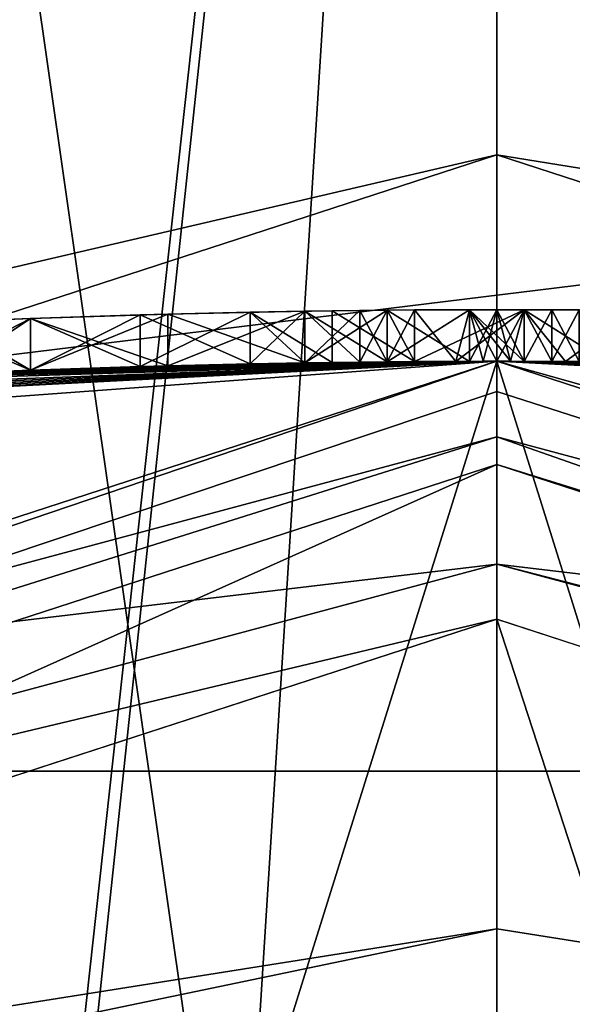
# Model space of a CAD drawing. Header units: millimetres. Extents: x -50 to 50, y -120 to 419.
# Tile 58 of 241: x -0.93 to 0.15, y 22.75 to 24.66. Entities that reach past the tile are written whole.
import ezdxf

# ---------------------------------------------------------------- set-up
doc = ezdxf.new("R2010")
doc.units = ezdxf.units.MM
doc.header["$LTSCALE"] = 81.481481
for name, color, linetype in [('1111', 7, 'CONTINUOUS'), ('1117', 7, 'CONTINUOUS'), ('1143', 7, 'CONTINUOUS'), ('1145', 7, 'CONTINUOUS'), ('207', 7, 'CONTINUOUS'), ('208', 7, 'CONTINUOUS'), ('2885', 7, 'CONTINUOUS'), ('2892', 7, 'CONTINUOUS'), ('2893', 7, 'CONTINUOUS'), ('2906', 7, 'CONTINUOUS'), ('2907', 7, 'CONTINUOUS'), ('2908', 7, 'CONTINUOUS'), ('2909', 7, 'CONTINUOUS'), ('2910', 7, 'CONTINUOUS'), ('2911', 7, 'CONTINUOUS'), ('2912', 7, 'CONTINUOUS'), ('2913', 7, 'CONTINUOUS'), ('2914', 7, 'CONTINUOUS'), ('478', 7, 'CONTINUOUS'), ('479', 7, 'CONTINUOUS'), ('488', 7, 'CONTINUOUS'), ('489', 7, 'CONTINUOUS'), ('492', 7, 'CONTINUOUS'), ('493', 7, 'CONTINUOUS'), ('5', 7, 'CONTINUOUS'), ('529', 7, 'CONTINUOUS'), ('530', 7, 'CONTINUOUS'), ('533', 7, 'CONTINUOUS'), ('534', 7, 'CONTINUOUS'), ('535', 7, 'CONTINUOUS'), ('536', 7, 'CONTINUOUS'), ('537', 7, 'CONTINUOUS'), ('563', 7, 'CONTINUOUS'), ('564', 7, 'CONTINUOUS'), ('565', 7, 'CONTINUOUS'), ('566', 7, 'CONTINUOUS'), ('567', 7, 'CONTINUOUS'), ('568', 7, 'CONTINUOUS'), ('588', 7, 'CONTINUOUS'), ('589', 7, 'CONTINUOUS'), ('590', 7, 'CONTINUOUS'), ('591', 7, 'CONTINUOUS'), ('6', 7, 'CONTINUOUS'), ('601', 7, 'CONTINUOUS'), ('602', 7, 'CONTINUOUS'), ('603', 7, 'CONTINUOUS'), ('604', 7, 'CONTINUOUS'), ('605', 7, 'CONTINUOUS'), ('621', 7, 'CONTINUOUS'), ('625', 7, 'CONTINUOUS'), ('626', 7, 'CONTINUOUS'), ('627', 7, 'CONTINUOUS'), ('628', 7, 'CONTINUOUS'), ('629', 7, 'CONTINUOUS'), ('630', 7, 'CONTINUOUS'), ('631', 7, 'CONTINUOUS'), ('632', 7, 'CONTINUOUS'), ('633', 7, 'CONTINUOUS'), ('654', 7, 'CONTINUOUS')]:
    doc.layers.add(name, color=color, linetype=linetype)

msp = doc.modelspace()

# ---------------------------------------------------------------- linework, layer by layer
at = {"layer": '1111', "linetype": 'CONTINUOUS'}
for points in [[(-0.6915, 23.99, 39.0937), (-0.9043, 23.983, 38.9375), (-0.6915, 23.99, 41.4896), (-0.6915, 23.99, 39.0937)], [(-0.9043, 23.983, 38.9375), (-0.9043, 23.983, 41.6458), (-0.6915, 23.99, 41.4896), (-0.9043, 23.983, 38.9375)], [(-0.4787, 23.9952, 39.25), (-0.6915, 23.99, 39.0937), (-0.4787, 23.9952, 41.3333), (-0.4787, 23.9952, 39.25)], [(-0.4787, 23.9952, 41.3333), (-0.6915, 23.99, 39.0937), (-0.6915, 23.99, 41.4896), (-0.4787, 23.9952, 41.3333)], [(-0.3723, 23.9971, 39.4583), (-0.4787, 23.9952, 39.25), (-0.3723, 23.9971, 41.125), (-0.3723, 23.9971, 39.4583)], [(-0.4787, 23.9952, 39.25), (-0.4787, 23.9952, 41.3333), (-0.3723, 23.9971, 41.125), (-0.4787, 23.9952, 39.25)], [(-0.266, 23.9985, 39.6667), (-0.3723, 23.9971, 39.4583), (-0.266, 23.9985, 40.9167), (-0.266, 23.9985, 39.6667)], [(-0.266, 23.9985, 40.9167), (-0.3723, 23.9971, 39.4583), (-0.3723, 23.9971, 41.125), (-0.266, 23.9985, 40.9167)], [(-0.2128, 23.9991, 39.875), (-0.266, 23.9985, 39.6667), (-0.2128, 23.9991, 40.7083), (-0.2128, 23.9991, 39.875)], [(-0.266, 23.9985, 39.6667), (-0.266, 23.9985, 40.9167), (-0.2128, 23.9991, 40.7083), (-0.266, 23.9985, 39.6667)], [(-0.1596, 23.9995, 40.0833), (-0.2128, 23.9991, 39.875), (-0.1596, 23.9995, 40.5), (-0.1596, 23.9995, 40.0833)], [(-0.1596, 23.9995, 40.5), (-0.2128, 23.9991, 39.875), (-0.2128, 23.9991, 40.7083), (-0.1596, 23.9995, 40.5)], [(-0.9043, 23.983, 38.9375), (-1.0639, 23.9764, 38.9375), (-0.9043, 23.983, 41.6458), (-0.9043, 23.983, 38.9375)], [(-0.9043, 23.983, 41.6458), (-1.0639, 23.9764, 38.9375), (-1.0639, 23.9764, 41.6458), (-0.9043, 23.983, 41.6458)]]:
    msp.add_3dface(points, dxfattribs=at)
at = {"layer": '1117', "linetype": 'CONTINUOUS'}
for points in [[(-1.1171, 24.0741, 37.5833), (-0.9043, 24.083, 37.5833), (-1.1171, 24.0741, 37.0625), (-1.1171, 24.0741, 37.5833)], [(-0.9043, 24.083, 37.5833), (-0.9043, 24.083, 37.0625), (-1.1171, 24.0741, 37.0625), (-0.9043, 24.083, 37.5833)], [(-0.9043, 24.083, 37.5833), (-0.6915, 24.0901, 37.5313), (-0.9043, 24.083, 37.0625), (-0.9043, 24.083, 37.5833)], [(-0.6915, 24.0901, 37.5313), (-0.6915, 24.0901, 36.9583), (-0.9043, 24.083, 37.0625), (-0.6915, 24.0901, 37.5313)], [(-0.6915, 24.0901, 37.5313), (-0.4787, 24.0952, 37.4792), (-0.6915, 24.0901, 36.9583), (-0.6915, 24.0901, 37.5313)], [(-0.4787, 24.0952, 37.4792), (-0.4787, 24.0952, 36.8542), (-0.6915, 24.0901, 36.9583), (-0.4787, 24.0952, 37.4792)], [(-0.4787, 24.0952, 37.4792), (-0.3192, 24.0979, 37.375), (-0.4787, 24.0952, 36.8542), (-0.4787, 24.0952, 37.4792)], [(-0.3192, 24.0979, 37.375), (-0.3723, 24.0971, 36.6979), (-0.4787, 24.0952, 36.8542), (-0.3192, 24.0979, 37.375)], [(-0.3192, 24.0979, 37.375), (-0.266, 24.0985, 36.5417), (-0.3723, 24.0971, 36.6979), (-0.3192, 24.0979, 37.375)], [(-0.3192, 24.0979, 37.375), (-0.1596, 24.0995, 37.2708), (-0.266, 24.0985, 36.5417), (-0.3192, 24.0979, 37.375)], [(-0.1596, 24.0995, 37.2708), (-0.2128, 24.0991, 36.2292), (-0.266, 24.0985, 36.5417), (-0.1596, 24.0995, 37.2708)], [(-0.1596, 24.0995, 37.2708), (-0.1596, 24.0995, 35.9167), (-0.2128, 24.0991, 36.2292), (-0.1596, 24.0995, 37.2708)], [(-0.1596, 24.0995, 37.2708), (-0.0532, 24.0999, 37.0104), (-0.1596, 24.0995, 35.9167), (-0.1596, 24.0995, 37.2708)], [(-0.0532, 24.0999, 37.0104), (0.0532, 24.0999, 36.75), (-0.1596, 24.0995, 35.5), (-0.0532, 24.0999, 37.0104)], [(-0.0532, 24.0999, 37.0104), (-0.1596, 24.0995, 35.5), (-0.1596, 24.0995, 35.9167), (-0.0532, 24.0999, 37.0104)], [(0.0532, 24.0999, 36.75), (0.0532, 24.0999, 35.5), (-0.1596, 24.0995, 35.5), (0.0532, 24.0999, 36.75)], [(0.0532, 24.0999, 36.75), (0.2128, 24.0991, 36.9583), (0.0532, 24.0999, 35.5), (0.0532, 24.0999, 36.75)], [(0.2128, 24.0991, 36.9583), (0.266, 24.0985, 35.9167), (0.0532, 24.0999, 35.5), (0.2128, 24.0991, 36.9583)], [(0.266, 24.0985, 35.9167), (0.266, 24.0985, 35.5), (0.0532, 24.0999, 35.5), (0.266, 24.0985, 35.9167)]]:
    msp.add_3dface(points, dxfattribs=at)
at = {"layer": '1143', "linetype": 'CONTINUOUS'}
for points in [[(1.3074, 17.7354, 52.03), (1.65, 15, 51.8579), (0, 30, 52.3), (1.3074, 17.7354, 52.03)], [(0, 30, 52.3), (1.65, 15, 51.8579), (1.65, 30, 51.8579), (0, 30, 52.3)], [(0.7398, 18.3049, 52.216), (1.3074, 17.7354, 52.03), (0, 30, 52.3), (0.7398, 18.3049, 52.216)], [(0, 18.5, 52.3), (0.7398, 18.3049, 52.216), (0, 30, 52.3), (0, 18.5, 52.3)], [(0, 30, 45.7), (1.65, 30, 46.1421), (0, 18.5, 45.7), (0, 30, 45.7)], [(0, 18.5, 45.7), (1.65, 30, 46.1421), (0.7398, 18.3049, 45.784), (0, 18.5, 45.7)]]:
    msp.add_3dface(points, dxfattribs=at)
at = {"layer": '1145', "linetype": 'CONTINUOUS'}
for points in [[(0, 18.5, 52.3), (0, 30, 52.3), (-1.65, 30, 51.8579), (0, 18.5, 52.3)], [(0, 18.5, 52.3), (-1.65, 30, 51.8579), (-0.7398, 18.3049, 52.216), (0, 18.5, 52.3)], [(-1.65, 15, 46.1421), (0, 30, 45.7), (-1.3074, 17.7354, 45.97), (-1.65, 15, 46.1421)], [(0, 30, 45.7), (-1.65, 15, 46.1421), (-1.65, 30, 46.1421), (0, 30, 45.7)], [(-0.7398, 18.3049, 52.216), (-1.65, 30, 51.8579), (-1.3074, 17.7354, 52.03), (-0.7398, 18.3049, 52.216)], [(-1.3074, 17.7354, 45.97), (0, 30, 45.7), (-0.7398, 18.3049, 45.784), (-1.3074, 17.7354, 45.97)], [(0, 30, 45.7), (0, 18.5, 45.7), (-0.7398, 18.3049, 45.784), (0, 30, 45.7)]]:
    msp.add_3dface(points, dxfattribs=at)
at = {"layer": '207', "linetype": 'CONTINUOUS'}
for points in [[(-13.9829, 19.2593, 31), (0, 23.8, 31), (-13.0428, 17.9645, 31), (-13.9829, 19.2593, 31)], [(0, 23.8, 31), (0, 22.2, 31), (-13.0428, 17.9645, 31), (0, 23.8, 31)], [(0, 23.8, 31), (13.9829, 19.2593, 31), (0, 22.2, 31), (0, 23.8, 31)]]:
    msp.add_3dface(points, dxfattribs=at)
at = {"layer": '208', "linetype": 'CONTINUOUS'}
for points in [[(0, -23.5, 71), (0, 23.5, 71), (-13.8066, 19.0165, 71), (0, -23.5, 71)], [(13.8066, 19.0165, 71), (0, 23.5, 71), (13.8066, -19.0165, 71), (13.8066, 19.0165, 71)], [(13.8066, -19.0165, 71), (0, 23.5, 71), (0, -23.5, 71), (13.8066, -19.0165, 71)]]:
    msp.add_3dface(points, dxfattribs=at)
at = {"layer": '2885', "linetype": 'CONTINUOUS'}
for points in [[(7.54, 23.2058, 7), (-7.54, 23.2058, 7), (7.54, 23.2058, 6), (7.54, 23.2058, 7)], [(7.54, 23.2058, 6), (-7.54, 23.2058, 7), (-7.54, 23.2058, 6), (7.54, 23.2058, 6)]]:
    msp.add_3dface(points, dxfattribs=at)
at = {"layer": '2892', "linetype": 'CONTINUOUS'}
for points in [[(-48, 30, 6), (0, 27, 6), (-15.8701, 21.8435, 6), (-48, 30, 6)], [(0, 27, 6), (48, 30, 6), (15.8701, 21.8435, 6), (0, 27, 6)]]:
    msp.add_3dface(points, dxfattribs=at)
at = {"layer": '2893', "linetype": 'CONTINUOUS'}
for points in [[(-48, 30, 7), (-7.54, 23.2058, 7), (48, 30, 7), (-48, 30, 7)], [(-7.54, 23.2058, 7), (7.54, 23.2058, 7), (48, 30, 7), (-7.54, 23.2058, 7)]]:
    msp.add_3dface(points, dxfattribs=at)
at = {"layer": '2906', "linetype": 'CONTINUOUS'}
for points in [[(-15.1649, 20.8726, 4), (0, 25.8, 4), (-15.1648, 20.8727, 6), (-15.1649, 20.8726, 4)], [(0, 25.8, 4), (0, 25.8, 6), (-15.1648, 20.8727, 6), (0, 25.8, 4)]]:
    msp.add_3dface(points, dxfattribs=at)
at = {"layer": '2907', "linetype": 'CONTINUOUS'}
for points in [[(0, 25.8, 4), (-15.1649, 20.8726, 4), (0, 24.4, 4), (0, 25.8, 4)], [(15.1649, 20.8726, 4), (0, 25.8, 4), (14.3419, 19.74, 4), (15.1649, 20.8726, 4)], [(0, 25.8, 4), (0, 24.4, 4), (14.3419, 19.74, 4), (0, 25.8, 4)], [(0, 24.4, 4), (-15.1649, 20.8726, 4), (-14.3419, 19.74, 4), (0, 24.4, 4)]]:
    msp.add_3dface(points, dxfattribs=at)
at = {"layer": '2908', "linetype": 'CONTINUOUS'}
for points in [[(0, 24.4, 4), (-14.3419, 19.74, 4), (0, 24.4, 2), (0, 24.4, 4)], [(0, 24.4, 2), (-14.3419, 19.74, 4), (-14.3419, 19.74, 2), (0, 24.4, 2)]]:
    msp.add_3dface(points, dxfattribs=at)
at = {"layer": '2909', "linetype": 'CONTINUOUS'}
for points in [[(0, 27, 2), (-14.3419, 19.74, 2), (-15.8703, 21.8434, 2), (0, 27, 2)], [(0, 24.4, 2), (-14.3419, 19.74, 2), (0, 27, 2), (0, 24.4, 2)], [(0, 24.4, 2), (0, 27, 2), (15.8703, 21.8434, 2), (0, 24.4, 2)], [(0, 24.4, 2), (15.8703, 21.8434, 2), (14.3419, 19.74, 2), (0, 24.4, 2)]]:
    msp.add_3dface(points, dxfattribs=at)
at = {"layer": '2910', "linetype": 'CONTINUOUS'}
for points in [[(-15.8701, 21.8435, 6), (0, 27, 6), (-15.8703, 21.8434, 2), (-15.8701, 21.8435, 6)], [(0, 27, 6), (0, 27, 2), (-15.8703, 21.8434, 2), (0, 27, 6)]]:
    msp.add_3dface(points, dxfattribs=at)
at = {"layer": '2911', "linetype": 'CONTINUOUS'}
for points in [[(0, 25.8, 6), (0, 25.8, 4), (15.1649, 20.8726, 4), (0, 25.8, 6)], [(0, 25.8, 6), (15.1649, 20.8726, 4), (15.1648, 20.8727, 6), (0, 25.8, 6)]]:
    msp.add_3dface(points, dxfattribs=at)
at = {"layer": '2912', "linetype": 'CONTINUOUS'}
for points in [[(14.3419, 19.74, 4), (0, 24.4, 4), (14.3419, 19.74, 2), (14.3419, 19.74, 4)], [(0, 24.4, 4), (0, 24.4, 2), (14.3419, 19.74, 2), (0, 24.4, 4)]]:
    msp.add_3dface(points, dxfattribs=at)
at = {"layer": '2913', "linetype": 'CONTINUOUS'}
for points in [[(0, 27, 6), (15.8701, 21.8435, 6), (0, 27, 2), (0, 27, 6)], [(0, 27, 2), (15.8701, 21.8435, 6), (15.8703, 21.8434, 2), (0, 27, 2)]]:
    msp.add_3dface(points, dxfattribs=at)
at = {"layer": '2914', "linetype": 'CONTINUOUS'}
for points in [[(0, 25.8, 6), (-7.54, 23.2058, 6), (-15.1648, 20.8727, 6), (0, 25.8, 6)], [(7.54, 23.2058, 6), (-7.54, 23.2058, 6), (0, 25.8, 6), (7.54, 23.2058, 6)], [(7.54, 23.2058, 6), (0, 25.8, 6), (15.1648, 20.8727, 6), (7.54, 23.2058, 6)]]:
    msp.add_3dface(points, dxfattribs=at)
at = {"layer": '478', "linetype": 'CONTINUOUS'}
for points in [[(0, 24, 70.5), (-3.5, 23.7434, 49), (-14.1068, 19.4164, 31.2), (0, 24, 70.5)], [(-14.1068, 19.4164, 70.5), (0, 24, 70.5), (-14.1068, 19.4164, 31.2), (-14.1068, 19.4164, 70.5)], [(0, 24, 31.2), (-14.1068, 19.4164, 31.2), (-1.3298, 23.9631, 33.8333), (0, 24, 31.2)], [(-2.4749, 23.8721, 51.4748), (-3.5, 23.7434, 49), (0, 24, 70.5), (-2.4749, 23.8721, 51.4748)], [(0, 24, 45.5), (-2.3936, 23.8803, 41.125), (-2.4749, 23.8721, 46.5252), (0, 24, 45.5)], [(0, 24, 52.5), (-2.4749, 23.8721, 51.4748), (0, 24, 70.5), (0, 24, 52.5)], [(-2.2341, 23.8958, 41.3853), (-2.3936, 23.8803, 41.125), (0, 24, 45.5), (-2.2341, 23.8958, 41.3853)], [(-2.0745, 23.9102, 41.6458), (-2.2341, 23.8958, 41.3853), (0, 24, 45.5), (-2.0745, 23.9102, 41.6458)], [(-1.915, 23.9235, 41.802), (-2.0745, 23.9102, 41.6458), (0, 24, 45.5), (-1.915, 23.9235, 41.802)], [(-1.7553, 23.9357, 41.9583), (-1.915, 23.9235, 41.802), (0, 24, 45.5), (-1.7553, 23.9357, 41.9583)], [(-1.4895, 23.9537, 42.0625), (-1.7553, 23.9357, 41.9583), (0, 24, 45.5), (-1.4895, 23.9537, 42.0625)], [(-1.2234, 23.9688, 42.1667), (-1.4895, 23.9537, 42.0625), (0, 24, 45.5), (-1.2234, 23.9688, 42.1667)], [(0, 24, 35.5), (0, 24, 31.2), (-1.3298, 23.9631, 33.8333), (0, 24, 35.5)], [(-0.0798, 23.9999, 35.5), (0, 24, 35.5), (-1.3298, 23.9631, 33.8333), (-0.0798, 23.9999, 35.5)], [(-0.1596, 23.9995, 35.5), (-0.0798, 23.9999, 35.5), (-1.3298, 23.9631, 33.8333), (-0.1596, 23.9995, 35.5)], [(-0.1596, 23.9995, 35.9167), (-0.1596, 23.9995, 35.5), (-1.3298, 23.9631, 33.8333), (-0.1596, 23.9995, 35.9167)], [(-0.2128, 23.9991, 36.2292), (-0.1596, 23.9995, 35.9167), (-1.3298, 23.9631, 33.8333), (-0.2128, 23.9991, 36.2292)], [(-0.266, 23.9985, 36.5417), (-0.2128, 23.9991, 36.2292), (-1.3298, 23.9631, 33.8333), (-0.266, 23.9985, 36.5417)], [(-0.3723, 23.9971, 36.6979), (-0.266, 23.9985, 36.5417), (-1.3298, 23.9631, 33.8333), (-0.3723, 23.9971, 36.6979)], [(-0.4787, 23.9952, 36.8542), (-0.3723, 23.9971, 36.6979), (-1.3298, 23.9631, 33.8333), (-0.4787, 23.9952, 36.8542)], [(-0.6915, 23.99, 36.9584), (-0.4787, 23.9952, 36.8542), (-1.3298, 23.9631, 33.8333), (-0.6915, 23.99, 36.9584)], [(-0.9043, 23.983, 37.0625), (-0.6915, 23.99, 36.9584), (-1.3298, 23.9631, 33.8333), (-0.9043, 23.983, 37.0625)], [(-1.0639, 23.9764, 42.1667), (-1.2234, 23.9688, 42.1667), (0, 24, 45.5), (-1.0639, 23.9764, 42.1667)], [(-0.9043, 23.983, 42.1667), (-1.0639, 23.9764, 42.1667), (0, 24, 45.5), (-0.9043, 23.983, 42.1667)], [(-0.6383, 23.9915, 42.0625), (-0.9043, 23.983, 42.1667), (0, 24, 45.5), (-0.6383, 23.9915, 42.0625)], [(-0.6915, 23.99, 37.5313), (-0.9043, 23.983, 37.5833), (-0.6383, 23.9915, 38.5208), (-0.6915, 23.99, 37.5313)], [(-0.6383, 23.9915, 38.5208), (-0.9043, 23.983, 37.5833), (-0.9043, 23.983, 38.4167), (-0.6383, 23.9915, 38.5208)], [(-0.4787, 23.9952, 37.4792), (-0.6915, 23.99, 37.5313), (-0.6383, 23.9915, 38.5208), (-0.4787, 23.9952, 37.4792)], [(-0.3723, 23.9971, 41.9583), (-0.6383, 23.9915, 42.0625), (0, 24, 45.5), (-0.3723, 23.9971, 41.9583)], [(-0.3723, 23.9971, 38.625), (-0.4787, 23.9952, 37.4792), (-0.6383, 23.9915, 38.5208), (-0.3723, 23.9971, 38.625)], [(-0.3192, 23.9979, 37.375), (-0.4787, 23.9952, 37.4792), (-0.3723, 23.9971, 38.625), (-0.3192, 23.9979, 37.375)], [(-0.2128, 23.9991, 41.75), (-0.3723, 23.9971, 41.9583), (0, 24, 45.5), (-0.2128, 23.9991, 41.75)], [(-0.2128, 23.9991, 38.8333), (-0.3192, 23.9979, 37.375), (-0.3723, 23.9971, 38.625), (-0.2128, 23.9991, 38.8333)], [(-0.1596, 23.9995, 37.2708), (-0.3192, 23.9979, 37.375), (-0.2128, 23.9991, 38.8333), (-0.1596, 23.9995, 37.2708)], [(-0.0532, 23.9999, 41.5417), (-0.2128, 23.9991, 41.75), (0, 24, 45.5), (-0.0532, 23.9999, 41.5417)], [(-0.0532, 23.9999, 39.0417), (-0.1596, 23.9995, 37.2708), (-0.2128, 23.9991, 38.8333), (-0.0532, 23.9999, 39.0417)], [(-0.0798, 23.9999, 37.0755), (-0.1596, 23.9995, 37.2708), (-0.0532, 23.9999, 39.0417), (-0.0798, 23.9999, 37.0755)], [(0, 24, 36.8802), (-0.0798, 23.9999, 37.0755), (0, 24, 39.1458), (0, 24, 36.8802)], [(0, 24, 39.1458), (-0.0798, 23.9999, 37.0755), (-0.0266, 24, 39.0938), (0, 24, 39.1458)], [(-0.0266, 24, 39.0938), (-0.0798, 23.9999, 37.0755), (-0.0532, 23.9999, 39.0417), (-0.0266, 24, 39.0938)], [(-0.0266, 24, 41.4896), (-0.0532, 23.9999, 41.5417), (0, 24, 45.5), (-0.0266, 24, 41.4896)], [(0, 24, 41.4375), (-0.0266, 24, 41.4896), (0, 24, 45.5), (0, 24, 41.4375)], [(-1.1171, 23.974, 37.0625), (-0.9043, 23.983, 37.0625), (-1.3298, 23.9631, 33.8333), (-1.1171, 23.974, 37.0625)], [(-0.9043, 23.983, 37.5833), (-1.1171, 23.974, 37.5833), (-0.9043, 23.983, 38.4167), (-0.9043, 23.983, 37.5833)], [(-0.9043, 23.983, 38.4167), (-1.1171, 23.974, 37.5833), (-1.0639, 23.9764, 38.4167), (-0.9043, 23.983, 38.4167)]]:
    msp.add_3dface(points, dxfattribs=at)
at = {"layer": '479', "linetype": 'CONTINUOUS'}
for points in [[(0, 24, 36.8802), (0, 24, 39.1458), (0.0266, 24, 39.1979), (0, 24, 36.8802)], [(0, 24, 36.8802), (0.0266, 24, 39.1979), (0.0266, 24, 36.8151), (0, 24, 36.8802)], [(0, 24, 41.4375), (0, 24, 45.5), (2.4749, 23.8721, 46.5252), (0, 24, 41.4375)], [(0, 24, 41.4375), (2.4749, 23.8721, 46.5252), (0.0266, 24, 41.3854), (0, 24, 41.4375)], [(0, 24, 52.5), (0, 24, 70.5), (14.1068, 19.4164, 70.5), (0, 24, 52.5)], [(0, 24, 52.5), (14.1068, 19.4164, 70.5), (2.4749, 23.8721, 51.4748), (0, 24, 52.5)], [(0, 24, 31.2), (0, 24, 35.5), (0.133, 23.9996, 35.5), (0, 24, 31.2)], [(2.1809, 23.9007, 34.4583), (0, 24, 31.2), (1.9682, 23.9192, 34.2501), (2.1809, 23.9007, 34.4583)], [(0, 24, 31.2), (2.1809, 23.9007, 34.4583), (14.1068, 19.4164, 31.2), (0, 24, 31.2)], [(1.9682, 23.9192, 34.2501), (0, 24, 31.2), (1.7553, 23.9357, 34.0417), (1.9682, 23.9192, 34.2501)], [(1.7553, 23.9357, 34.0417), (0, 24, 31.2), (1.5426, 23.9504, 33.9896), (1.7553, 23.9357, 34.0417)], [(1.5426, 23.9504, 33.9896), (0, 24, 31.2), (1.3298, 23.9631, 33.9375), (1.5426, 23.9504, 33.9896)], [(1.3298, 23.9631, 33.9375), (0, 24, 31.2), (1.3298, 23.9631, 34.4583), (1.3298, 23.9631, 33.9375)], [(1.3298, 23.9631, 34.4583), (0, 24, 31.2), (1.3298, 23.9631, 36.9583), (1.3298, 23.9631, 34.4583)], [(1.3298, 23.9631, 36.9583), (0, 24, 31.2), (1.2234, 23.9688, 36.9583), (1.3298, 23.9631, 36.9583)], [(1.2234, 23.9688, 36.9583), (0, 24, 31.2), (1.117, 23.974, 36.9583), (1.2234, 23.9688, 36.9583)], [(1.117, 23.974, 36.9583), (0, 24, 31.2), (0.9043, 23.983, 36.8542), (1.117, 23.974, 36.9583)], [(0.9043, 23.983, 36.8542), (0, 24, 31.2), (0.6915, 23.99, 36.75), (0.9043, 23.983, 36.8542)], [(0.6915, 23.99, 36.75), (0, 24, 31.2), (0.5851, 23.9929, 36.6458), (0.6915, 23.99, 36.75)], [(0.5851, 23.9929, 36.6458), (0, 24, 31.2), (0.4787, 23.9952, 36.5417), (0.5851, 23.9929, 36.6458)], [(0.4787, 23.9952, 36.5417), (0, 24, 31.2), (0.3723, 23.9971, 36.2292), (0.4787, 23.9952, 36.5417)], [(0.3723, 23.9971, 36.2292), (0, 24, 31.2), (0.266, 23.9985, 35.5), (0.3723, 23.9971, 36.2292)], [(0.266, 23.9985, 35.5), (0, 24, 31.2), (0.133, 23.9996, 35.5), (0.266, 23.9985, 35.5)], [(0.0532, 23.9999, 39.25), (0.0532, 23.9999, 36.75), (0.0266, 24, 36.8151), (0.0532, 23.9999, 39.25)], [(0.0266, 24, 41.3854), (2.4749, 23.8721, 46.5252), (0.0532, 23.9999, 41.3333), (0.0266, 24, 41.3854)], [(0.0266, 24, 39.1979), (0.0532, 23.9999, 39.25), (0.0266, 24, 36.8151), (0.0266, 24, 39.1979)], [(0.2128, 23.9991, 36.9583), (0.0532, 23.9999, 36.75), (0.1596, 23.9995, 39.0417), (0.2128, 23.9991, 36.9583)], [(0.1596, 23.9995, 39.0417), (0.0532, 23.9999, 36.75), (0.1064, 23.9998, 39.1458), (0.1596, 23.9995, 39.0417)], [(0.1064, 23.9998, 39.1458), (0.0532, 23.9999, 36.75), (0.0532, 23.9999, 39.25), (0.1064, 23.9998, 39.1458)], [(0.0532, 23.9999, 41.3333), (2.4749, 23.8721, 46.5252), (0.1064, 23.9998, 41.4375), (0.0532, 23.9999, 41.3333)], [(0.1064, 23.9998, 41.4375), (2.4749, 23.8721, 46.5252), (0.1596, 23.9995, 41.5417), (0.1064, 23.9998, 41.4375)]]:
    msp.add_3dface(points, dxfattribs=at)
at = {"layer": '488', "linetype": 'CONTINUOUS'}
for points in [[(14.1068, 19.4164, 70.5), (0, 24, 70.5), (11.9268, 20.6578, 70.8536), (14.1068, 19.4164, 70.5)], [(0, 24, 70.5), (0, 23.8536, 70.8536), (11.9268, 20.6578, 70.8536), (0, 24, 70.5)], [(0, 23.5, 71), (13.8066, 19.0165, 71), (0, 23.8536, 70.8536), (0, 23.5, 71)], [(0, 23.8536, 70.8536), (13.8066, 19.0165, 71), (11.9268, 20.6578, 70.8536), (0, 23.8536, 70.8536)]]:
    msp.add_3dface(points, dxfattribs=at)
at = {"layer": '489', "linetype": 'CONTINUOUS'}
for points in [[(0, 24, 70.5), (-14.1068, 19.4164, 70.5), (0, 23.8536, 70.8536), (0, 24, 70.5)], [(0, 23.8536, 70.8536), (-14.1068, 19.4164, 70.5), (-11.9268, 20.6578, 70.8536), (0, 23.8536, 70.8536)], [(0, 23.5, 71), (0, 23.8536, 70.8536), (-11.9268, 20.6578, 70.8536), (0, 23.5, 71)], [(-13.8066, 19.0165, 71), (0, 23.5, 71), (-11.9268, 20.6578, 70.8536), (-13.8066, 19.0165, 71)]]:
    msp.add_3dface(points, dxfattribs=at)
at = {"layer": '492', "linetype": 'CONTINUOUS'}
for points in [[(-2.4749, 23.8721, 51.4748), (0, 24, 52.5), (-1.7234, 18.5, 52.0463), (-2.4749, 23.8721, 51.4748)], [(-1.7234, 18.5, 52.0463), (0, 24, 52.5), (0, 18.5, 52.5), (-1.7234, 18.5, 52.0463)], [(0, 24, 52.5), (2.4749, 23.8721, 51.4748), (0, 18.5, 52.5), (0, 24, 52.5)], [(0, 18.5, 52.5), (2.4749, 23.8721, 51.4748), (1.7234, 18.5, 52.0463), (0, 18.5, 52.5)]]:
    msp.add_3dface(points, dxfattribs=at)
at = {"layer": '493', "linetype": 'CONTINUOUS'}
for points in [[(0, 24, 45.5), (-2.4749, 23.8721, 46.5252), (0, 18.5, 45.5), (0, 24, 45.5)], [(2.4749, 23.8721, 46.5252), (0, 24, 45.5), (1.7234, 18.5, 45.9537), (2.4749, 23.8721, 46.5252)], [(1.7234, 18.5, 45.9537), (0, 24, 45.5), (0, 18.5, 45.5), (1.7234, 18.5, 45.9537)], [(0, 18.5, 45.5), (-2.4749, 23.8721, 46.5252), (-1.7234, 18.5, 45.9537), (0, 18.5, 45.5)]]:
    msp.add_3dface(points, dxfattribs=at)
at = {"layer": '5', "linetype": 'CONTINUOUS'}
msp.add_3dface([(0, 22.9, 30), (-7.0789, 21.7784, 30), (7.0789, 21.7784, 30), (0, 22.9, 30)], dxfattribs=at)
at = {"layer": '529', "linetype": 'CONTINUOUS'}
for points in [[(0, 24, 31.2), (14.1068, 19.4164, 31.2), (0, 23.9414, 31.0586), (0, 24, 31.2)], [(14.1068, 19.4164, 31.2), (0, 23.8, 31), (0, 23.9414, 31.0586), (14.1068, 19.4164, 31.2)], [(13.9829, 19.2593, 31), (0, 23.8, 31), (14.1068, 19.4164, 31.2), (13.9829, 19.2593, 31)]]:
    msp.add_3dface(points, dxfattribs=at)
at = {"layer": '530', "linetype": 'CONTINUOUS'}
for points in [[(-13.9829, 19.2593, 31), (-14.1068, 19.4164, 31.2), (0, 24, 31.2), (-13.9829, 19.2593, 31)], [(-13.9829, 19.2593, 31), (0, 24, 31.2), (0, 23.9414, 31.0586), (-13.9829, 19.2593, 31)], [(0, 23.8, 31), (-13.9829, 19.2593, 31), (0, 23.9414, 31.0586), (0, 23.8, 31)]]:
    msp.add_3dface(points, dxfattribs=at)
at = {"layer": '533', "linetype": 'CONTINUOUS'}
for points in [[(-1.1171, 24.0741, 37.5833), (-0.9043, 23.983, 37.5833), (-0.9043, 24.083, 37.5833), (-1.1171, 24.0741, 37.5833)], [(-1.1171, 23.974, 37.5833), (-0.9043, 23.983, 37.5833), (-1.1171, 24.0741, 37.5833), (-1.1171, 23.974, 37.5833)]]:
    msp.add_3dface(points, dxfattribs=at)
at = {"layer": '534', "linetype": 'CONTINUOUS'}
for points in [[(-0.9043, 24.083, 37.5833), (-0.6915, 23.99, 37.5313), (-0.6915, 24.0901, 37.5313), (-0.9043, 24.083, 37.5833)], [(-0.9043, 23.983, 37.5833), (-0.6915, 23.99, 37.5313), (-0.9043, 24.083, 37.5833), (-0.9043, 23.983, 37.5833)], [(-0.6915, 24.0901, 37.5313), (-0.4787, 23.9952, 37.4792), (-0.4787, 24.0952, 37.4792), (-0.6915, 24.0901, 37.5313)], [(-0.6915, 23.99, 37.5313), (-0.4787, 23.9952, 37.4792), (-0.6915, 24.0901, 37.5313), (-0.6915, 23.99, 37.5313)]]:
    msp.add_3dface(points, dxfattribs=at)
at = {"layer": '535', "linetype": 'CONTINUOUS'}
for points in [[(-0.4787, 24.0952, 37.4792), (-0.3192, 23.9979, 37.375), (-0.3192, 24.0979, 37.375), (-0.4787, 24.0952, 37.4792)], [(-0.4787, 23.9952, 37.4792), (-0.3192, 23.9979, 37.375), (-0.4787, 24.0952, 37.4792), (-0.4787, 23.9952, 37.4792)], [(-0.3192, 24.0979, 37.375), (-0.1596, 23.9995, 37.2708), (-0.1596, 24.0995, 37.2708), (-0.3192, 24.0979, 37.375)], [(-0.3192, 23.9979, 37.375), (-0.1596, 23.9995, 37.2708), (-0.3192, 24.0979, 37.375), (-0.3192, 23.9979, 37.375)]]:
    msp.add_3dface(points, dxfattribs=at)
at = {"layer": '536', "linetype": 'CONTINUOUS'}
for points in [[(-0.1596, 24.0995, 37.2708), (-0.0798, 23.9999, 37.0755), (-0.0532, 24.0999, 37.0104), (-0.1596, 24.0995, 37.2708)], [(-0.1596, 23.9995, 37.2708), (-0.0798, 23.9999, 37.0755), (-0.1596, 24.0995, 37.2708), (-0.1596, 23.9995, 37.2708)], [(-0.0798, 23.9999, 37.0755), (0, 24, 36.8802), (-0.0532, 24.0999, 37.0104), (-0.0798, 23.9999, 37.0755)], [(0, 24, 36.8802), (0.0266, 24, 36.8151), (-0.0532, 24.0999, 37.0104), (0, 24, 36.8802)], [(0.0266, 24, 36.8151), (0.0532, 23.9999, 36.75), (-0.0532, 24.0999, 37.0104), (0.0266, 24, 36.8151)], [(-0.0532, 24.0999, 37.0104), (0.0532, 23.9999, 36.75), (0.0532, 24.0999, 36.75), (-0.0532, 24.0999, 37.0104)]]:
    msp.add_3dface(points, dxfattribs=at)
at = {"layer": '537', "linetype": 'CONTINUOUS'}
for points in [[(0.0532, 23.9999, 36.75), (0.2128, 23.9991, 36.9583), (0.0532, 24.0999, 36.75), (0.0532, 23.9999, 36.75)], [(0.0532, 24.0999, 36.75), (0.2128, 23.9991, 36.9583), (0.2128, 24.0991, 36.9583), (0.0532, 24.0999, 36.75)]]:
    msp.add_3dface(points, dxfattribs=at)
at = {"layer": '563', "linetype": 'CONTINUOUS'}
for points in [[(-0.0798, 23.9999, 35.5), (-0.1596, 23.9995, 35.5), (0.0532, 24.0999, 35.5), (-0.0798, 23.9999, 35.5)], [(0.0532, 24.0999, 35.5), (-0.1596, 23.9995, 35.5), (-0.1596, 24.0995, 35.5), (0.0532, 24.0999, 35.5)], [(0, 24, 35.5), (-0.0798, 23.9999, 35.5), (0.0532, 24.0999, 35.5), (0, 24, 35.5)], [(0.133, 23.9996, 35.5), (0, 24, 35.5), (0.0532, 24.0999, 35.5), (0.133, 23.9996, 35.5)], [(0.266, 24.0985, 35.5), (0.133, 23.9996, 35.5), (0.0532, 24.0999, 35.5), (0.266, 24.0985, 35.5)], [(0.266, 23.9985, 35.5), (0.133, 23.9996, 35.5), (0.266, 24.0985, 35.5), (0.266, 23.9985, 35.5)]]:
    msp.add_3dface(points, dxfattribs=at)
at = {"layer": '564', "linetype": 'CONTINUOUS'}
for points in [[(-0.1596, 23.9995, 35.5), (-0.1596, 23.9995, 35.9167), (-0.1596, 24.0995, 35.5), (-0.1596, 23.9995, 35.5)], [(-0.1596, 24.0995, 35.5), (-0.1596, 23.9995, 35.9167), (-0.1596, 24.0995, 35.9167), (-0.1596, 24.0995, 35.5)]]:
    msp.add_3dface(points, dxfattribs=at)
at = {"layer": '565', "linetype": 'CONTINUOUS'}
for points in [[(-0.2128, 23.9991, 36.2292), (-0.266, 23.9985, 36.5417), (-0.2128, 24.0991, 36.2292), (-0.2128, 23.9991, 36.2292)], [(-0.2128, 24.0991, 36.2292), (-0.266, 23.9985, 36.5417), (-0.266, 24.0985, 36.5417), (-0.2128, 24.0991, 36.2292)], [(-0.1596, 23.9995, 35.9167), (-0.2128, 23.9991, 36.2292), (-0.1596, 24.0995, 35.9167), (-0.1596, 23.9995, 35.9167)], [(-0.1596, 24.0995, 35.9167), (-0.2128, 23.9991, 36.2292), (-0.2128, 24.0991, 36.2292), (-0.1596, 24.0995, 35.9167)]]:
    msp.add_3dface(points, dxfattribs=at)
at = {"layer": '566', "linetype": 'CONTINUOUS'}
for points in [[(-0.3723, 23.9971, 36.6979), (-0.4787, 23.9952, 36.8542), (-0.3723, 24.0971, 36.6979), (-0.3723, 23.9971, 36.6979)], [(-0.3723, 24.0971, 36.6979), (-0.4787, 23.9952, 36.8542), (-0.4787, 24.0952, 36.8542), (-0.3723, 24.0971, 36.6979)], [(-0.266, 23.9985, 36.5417), (-0.3723, 23.9971, 36.6979), (-0.266, 24.0985, 36.5417), (-0.266, 23.9985, 36.5417)], [(-0.266, 24.0985, 36.5417), (-0.3723, 23.9971, 36.6979), (-0.3723, 24.0971, 36.6979), (-0.266, 24.0985, 36.5417)]]:
    msp.add_3dface(points, dxfattribs=at)
at = {"layer": '567', "linetype": 'CONTINUOUS'}
for points in [[(-0.6915, 23.99, 36.9584), (-0.9043, 23.983, 37.0625), (-0.6915, 24.0901, 36.9583), (-0.6915, 23.99, 36.9584)], [(-0.6915, 24.0901, 36.9583), (-0.9043, 23.983, 37.0625), (-0.9043, 24.083, 37.0625), (-0.6915, 24.0901, 36.9583)], [(-0.4787, 23.9952, 36.8542), (-0.6915, 23.99, 36.9584), (-0.4787, 24.0952, 36.8542), (-0.4787, 23.9952, 36.8542)], [(-0.4787, 24.0952, 36.8542), (-0.6915, 23.99, 36.9584), (-0.6915, 24.0901, 36.9583), (-0.4787, 24.0952, 36.8542)]]:
    msp.add_3dface(points, dxfattribs=at)
at = {"layer": '568', "linetype": 'CONTINUOUS'}
for points in [[(-0.9043, 23.983, 37.0625), (-1.1171, 23.974, 37.0625), (-0.9043, 24.083, 37.0625), (-0.9043, 23.983, 37.0625)], [(-0.9043, 24.083, 37.0625), (-1.1171, 23.974, 37.0625), (-1.1171, 24.0741, 37.0625), (-0.9043, 24.083, 37.0625)]]:
    msp.add_3dface(points, dxfattribs=at)
at = {"layer": '588', "linetype": 'CONTINUOUS'}
for points in [[(-0.0266, 24, 39.0938), (-0.0532, 23.9999, 39.0417), (0, 24.1, 39.1458), (-0.0266, 24, 39.0938)], [(0, 24.1, 39.1458), (-0.0532, 23.9999, 39.0417), (-0.0532, 24.0999, 39.0417), (0, 24.1, 39.1458)], [(0, 24, 39.1458), (-0.0266, 24, 39.0938), (0, 24.1, 39.1458), (0, 24, 39.1458)], [(0.0532, 24.0999, 39.25), (0, 24, 39.1458), (0, 24.1, 39.1458), (0.0532, 24.0999, 39.25)], [(0.0266, 24, 39.1979), (0, 24, 39.1458), (0.0532, 24.0999, 39.25), (0.0266, 24, 39.1979)], [(0.0532, 23.9999, 39.25), (0.0266, 24, 39.1979), (0.0532, 24.0999, 39.25), (0.0532, 23.9999, 39.25)]]:
    msp.add_3dface(points, dxfattribs=at)
at = {"layer": '589', "linetype": 'CONTINUOUS'}
for points in [[(-0.2128, 23.9991, 38.8333), (-0.3723, 23.9971, 38.625), (-0.2128, 24.0991, 38.8333), (-0.2128, 23.9991, 38.8333)], [(-0.2128, 24.0991, 38.8333), (-0.3723, 23.9971, 38.625), (-0.3723, 24.0971, 38.625), (-0.2128, 24.0991, 38.8333)], [(-0.0532, 23.9999, 39.0417), (-0.2128, 23.9991, 38.8333), (-0.0532, 24.0999, 39.0417), (-0.0532, 23.9999, 39.0417)], [(-0.0532, 24.0999, 39.0417), (-0.2128, 23.9991, 38.8333), (-0.2128, 24.0991, 38.8333), (-0.0532, 24.0999, 39.0417)]]:
    msp.add_3dface(points, dxfattribs=at)
at = {"layer": '590', "linetype": 'CONTINUOUS'}
for points in [[(-0.6383, 23.9915, 38.5208), (-0.9043, 23.983, 38.4167), (-0.6383, 24.0915, 38.5208), (-0.6383, 23.9915, 38.5208)], [(-0.6383, 24.0915, 38.5208), (-0.9043, 23.983, 38.4167), (-0.9043, 24.083, 38.4167), (-0.6383, 24.0915, 38.5208)], [(-0.3723, 23.9971, 38.625), (-0.6383, 23.9915, 38.5208), (-0.3723, 24.0971, 38.625), (-0.3723, 23.9971, 38.625)], [(-0.3723, 24.0971, 38.625), (-0.6383, 23.9915, 38.5208), (-0.6383, 24.0915, 38.5208), (-0.3723, 24.0971, 38.625)]]:
    msp.add_3dface(points, dxfattribs=at)
at = {"layer": '591', "linetype": 'CONTINUOUS'}
for points in [[(-0.9043, 23.983, 38.4167), (-1.0639, 23.9764, 38.4167), (-0.9043, 24.083, 38.4167), (-0.9043, 23.983, 38.4167)], [(-0.9043, 24.083, 38.4167), (-1.0639, 23.9764, 38.4167), (-1.0639, 24.0765, 38.4167), (-0.9043, 24.083, 38.4167)]]:
    msp.add_3dface(points, dxfattribs=at)
at = {"layer": '6', "linetype": 'CONTINUOUS'}
for points in [[(0, 23.6071, 29.7071), (-7.3855, 22.7303, 29), (-11.8036, 20.4444, 29.7071), (0, 23.6071, 29.7071)], [(0, 22.9, 30), (0, 23.6071, 29.7071), (-11.8036, 20.4444, 29.7071), (0, 22.9, 30)], [(7.3855, 22.7303, 29), (-7.3855, 22.7303, 29), (0, 23.6071, 29.7071), (7.3855, 22.7303, 29)], [(11.8036, 20.4444, 29.7071), (7.3855, 22.7303, 29), (0, 23.6071, 29.7071), (11.8036, 20.4444, 29.7071)], [(0, 22.9, 30), (7.0789, 21.7784, 30), (0, 23.6071, 29.7071), (0, 22.9, 30)], [(7.0789, 21.7784, 30), (11.8036, 20.4444, 29.7071), (0, 23.6071, 29.7071), (7.0789, 21.7784, 30)], [(-7.0789, 21.7784, 30), (0, 22.9, 30), (-11.8036, 20.4444, 29.7071), (-7.0789, 21.7784, 30)]]:
    msp.add_3dface(points, dxfattribs=at)
at = {"layer": '601', "linetype": 'CONTINUOUS'}
for points in [[(-1.0639, 24.0765, 42.1667), (-0.9043, 23.983, 42.1667), (-0.9043, 24.083, 42.1667), (-1.0639, 24.0765, 42.1667)], [(-1.0639, 23.9764, 42.1667), (-0.9043, 23.983, 42.1667), (-1.0639, 24.0765, 42.1667), (-1.0639, 23.9764, 42.1667)]]:
    msp.add_3dface(points, dxfattribs=at)
at = {"layer": '602', "linetype": 'CONTINUOUS'}
for points in [[(-0.9043, 24.083, 42.1667), (-0.6383, 23.9915, 42.0625), (-0.6383, 24.0915, 42.0625), (-0.9043, 24.083, 42.1667)], [(-0.9043, 23.983, 42.1667), (-0.6383, 23.9915, 42.0625), (-0.9043, 24.083, 42.1667), (-0.9043, 23.983, 42.1667)], [(-0.6383, 24.0915, 42.0625), (-0.3723, 23.9971, 41.9583), (-0.3723, 24.0971, 41.9583), (-0.6383, 24.0915, 42.0625)], [(-0.6383, 23.9915, 42.0625), (-0.3723, 23.9971, 41.9583), (-0.6383, 24.0915, 42.0625), (-0.6383, 23.9915, 42.0625)]]:
    msp.add_3dface(points, dxfattribs=at)
at = {"layer": '603', "linetype": 'CONTINUOUS'}
for points in [[(-0.3723, 24.0971, 41.9583), (-0.2128, 23.9991, 41.75), (-0.2128, 24.0991, 41.75), (-0.3723, 24.0971, 41.9583)], [(-0.3723, 23.9971, 41.9583), (-0.2128, 23.9991, 41.75), (-0.3723, 24.0971, 41.9583), (-0.3723, 23.9971, 41.9583)], [(-0.2128, 24.0991, 41.75), (-0.0532, 23.9999, 41.5417), (-0.0532, 24.0999, 41.5417), (-0.2128, 24.0991, 41.75)], [(-0.2128, 23.9991, 41.75), (-0.0532, 23.9999, 41.5417), (-0.2128, 24.0991, 41.75), (-0.2128, 23.9991, 41.75)]]:
    msp.add_3dface(points, dxfattribs=at)
at = {"layer": '604', "linetype": 'CONTINUOUS'}
for points in [[(-0.0532, 24.0999, 41.5417), (0, 24, 41.4375), (0, 24.1, 41.4375), (-0.0532, 24.0999, 41.5417)], [(-0.0532, 23.9999, 41.5417), (-0.0266, 24, 41.4896), (-0.0532, 24.0999, 41.5417), (-0.0532, 23.9999, 41.5417)], [(-0.0266, 24, 41.4896), (0, 24, 41.4375), (-0.0532, 24.0999, 41.5417), (-0.0266, 24, 41.4896)], [(0, 24, 41.4375), (0.0266, 24, 41.3854), (0, 24.1, 41.4375), (0, 24, 41.4375)], [(0.0266, 24, 41.3854), (0.0532, 23.9999, 41.3333), (0, 24.1, 41.4375), (0.0266, 24, 41.3854)], [(0, 24.1, 41.4375), (0.0532, 23.9999, 41.3333), (0.0532, 24.0999, 41.3333), (0, 24.1, 41.4375)]]:
    msp.add_3dface(points, dxfattribs=at)
at = {"layer": '605', "linetype": 'CONTINUOUS'}
for points in [[(0.0532, 23.9999, 41.3333), (0.1064, 23.9998, 41.4375), (0.0532, 24.0999, 41.3333), (0.0532, 23.9999, 41.3333)], [(0.0532, 24.0999, 41.3333), (0.1064, 23.9998, 41.4375), (0.1064, 24.0998, 41.4375), (0.0532, 24.0999, 41.3333)], [(0.1064, 23.9998, 41.4375), (0.1596, 23.9995, 41.5417), (0.1064, 24.0998, 41.4375), (0.1064, 23.9998, 41.4375)], [(0.1064, 24.0998, 41.4375), (0.1596, 23.9995, 41.5417), (0.1596, 24.0995, 41.5417), (0.1064, 24.0998, 41.4375)]]:
    msp.add_3dface(points, dxfattribs=at)
at = {"layer": '621', "linetype": 'CONTINUOUS'}
for points in [[(0.0532, 23.9999, 39.25), (0.0532, 24.0999, 39.25), (0.1064, 24.0998, 39.1458), (0.0532, 23.9999, 39.25)], [(0.1064, 23.9998, 39.1458), (0.0532, 23.9999, 39.25), (0.1064, 24.0998, 39.1458), (0.1064, 23.9998, 39.1458)], [(0.1596, 24.0995, 39.0417), (0.1064, 23.9998, 39.1458), (0.1064, 24.0998, 39.1458), (0.1596, 24.0995, 39.0417)], [(0.1596, 23.9995, 39.0417), (0.1064, 23.9998, 39.1458), (0.1596, 24.0995, 39.0417), (0.1596, 23.9995, 39.0417)]]:
    msp.add_3dface(points, dxfattribs=at)
at = {"layer": '625', "linetype": 'CONTINUOUS'}
for points in [[(-1.0639, 24.0765, 38.9375), (-0.9043, 23.983, 38.9375), (-0.9043, 24.083, 38.9375), (-1.0639, 24.0765, 38.9375)], [(-1.0639, 23.9764, 38.9375), (-0.9043, 23.983, 38.9375), (-1.0639, 24.0765, 38.9375), (-1.0639, 23.9764, 38.9375)]]:
    msp.add_3dface(points, dxfattribs=at)
at = {"layer": '626', "linetype": 'CONTINUOUS'}
for points in [[(-0.9043, 24.083, 38.9375), (-0.6915, 23.99, 39.0937), (-0.6915, 24.0901, 39.0937), (-0.9043, 24.083, 38.9375)], [(-0.9043, 24.083, 38.9375), (-0.9043, 23.983, 38.9375), (-0.6915, 23.99, 39.0937), (-0.9043, 24.083, 38.9375)], [(-0.6915, 24.0901, 39.0937), (-0.4787, 23.9952, 39.25), (-0.4787, 24.0952, 39.25), (-0.6915, 24.0901, 39.0937)], [(-0.6915, 23.99, 39.0937), (-0.4787, 23.9952, 39.25), (-0.6915, 24.0901, 39.0937), (-0.6915, 23.99, 39.0937)]]:
    msp.add_3dface(points, dxfattribs=at)
at = {"layer": '627', "linetype": 'CONTINUOUS'}
for points in [[(-0.4787, 24.0952, 39.25), (-0.3723, 23.9971, 39.4583), (-0.3723, 24.0971, 39.4583), (-0.4787, 24.0952, 39.25)], [(-0.4787, 24.0952, 39.25), (-0.4787, 23.9952, 39.25), (-0.3723, 23.9971, 39.4583), (-0.4787, 24.0952, 39.25)], [(-0.3723, 24.0971, 39.4583), (-0.266, 23.9985, 39.6667), (-0.266, 24.0985, 39.6667), (-0.3723, 24.0971, 39.4583)], [(-0.3723, 23.9971, 39.4583), (-0.266, 23.9985, 39.6667), (-0.3723, 24.0971, 39.4583), (-0.3723, 23.9971, 39.4583)]]:
    msp.add_3dface(points, dxfattribs=at)
at = {"layer": '628', "linetype": 'CONTINUOUS'}
for points in [[(-0.266, 24.0985, 39.6667), (-0.2128, 23.9991, 39.875), (-0.2128, 24.0991, 39.875), (-0.266, 24.0985, 39.6667)], [(-0.266, 24.0985, 39.6667), (-0.266, 23.9985, 39.6667), (-0.2128, 23.9991, 39.875), (-0.266, 24.0985, 39.6667)], [(-0.2128, 24.0991, 39.875), (-0.1596, 23.9995, 40.0833), (-0.1596, 24.0995, 40.0833), (-0.2128, 24.0991, 39.875)], [(-0.2128, 23.9991, 39.875), (-0.1596, 23.9995, 40.0833), (-0.2128, 24.0991, 39.875), (-0.2128, 23.9991, 39.875)]]:
    msp.add_3dface(points, dxfattribs=at)
at = {"layer": '629', "linetype": 'CONTINUOUS'}
for points in [[(-0.1596, 24.0995, 40.0833), (-0.1596, 23.9995, 40.0833), (-0.1596, 23.9995, 40.5), (-0.1596, 24.0995, 40.0833)], [(-0.1596, 24.0995, 40.5), (-0.1596, 24.0995, 40.0833), (-0.1596, 23.9995, 40.5), (-0.1596, 24.0995, 40.5)]]:
    msp.add_3dface(points, dxfattribs=at)
at = {"layer": '630', "linetype": 'CONTINUOUS'}
for points in [[(-0.266, 24.0985, 40.9167), (-0.2128, 24.0991, 40.7083), (-0.266, 23.9985, 40.9167), (-0.266, 24.0985, 40.9167)], [(-0.266, 23.9985, 40.9167), (-0.2128, 24.0991, 40.7083), (-0.2128, 23.9991, 40.7083), (-0.266, 23.9985, 40.9167)], [(-0.1596, 24.0995, 40.5), (-0.1596, 23.9995, 40.5), (-0.2128, 23.9991, 40.7083), (-0.1596, 24.0995, 40.5)], [(-0.2128, 24.0991, 40.7083), (-0.1596, 24.0995, 40.5), (-0.2128, 23.9991, 40.7083), (-0.2128, 24.0991, 40.7083)]]:
    msp.add_3dface(points, dxfattribs=at)
at = {"layer": '631', "linetype": 'CONTINUOUS'}
for points in [[(-0.4787, 24.0952, 41.3333), (-0.3723, 24.0971, 41.125), (-0.4787, 23.9952, 41.3333), (-0.4787, 24.0952, 41.3333)], [(-0.4787, 23.9952, 41.3333), (-0.3723, 24.0971, 41.125), (-0.3723, 23.9971, 41.125), (-0.4787, 23.9952, 41.3333)], [(-0.266, 24.0985, 40.9167), (-0.266, 23.9985, 40.9167), (-0.3723, 23.9971, 41.125), (-0.266, 24.0985, 40.9167)], [(-0.3723, 24.0971, 41.125), (-0.266, 24.0985, 40.9167), (-0.3723, 23.9971, 41.125), (-0.3723, 24.0971, 41.125)]]:
    msp.add_3dface(points, dxfattribs=at)
at = {"layer": '632', "linetype": 'CONTINUOUS'}
for points in [[(-0.9043, 24.083, 41.6458), (-0.6915, 24.0901, 41.4896), (-0.9043, 23.983, 41.6458), (-0.9043, 24.083, 41.6458)], [(-0.9043, 23.983, 41.6458), (-0.6915, 24.0901, 41.4896), (-0.6915, 23.99, 41.4896), (-0.9043, 23.983, 41.6458)], [(-0.4787, 24.0952, 41.3333), (-0.4787, 23.9952, 41.3333), (-0.6915, 23.99, 41.4896), (-0.4787, 24.0952, 41.3333)], [(-0.6915, 24.0901, 41.4896), (-0.4787, 24.0952, 41.3333), (-0.6915, 23.99, 41.4896), (-0.6915, 24.0901, 41.4896)]]:
    msp.add_3dface(points, dxfattribs=at)
at = {"layer": '633', "linetype": 'CONTINUOUS'}
for points in [[(-0.9043, 24.083, 41.6458), (-0.9043, 23.983, 41.6458), (-1.0639, 23.9764, 41.6458), (-0.9043, 24.083, 41.6458)], [(-1.0639, 24.0765, 41.6458), (-0.9043, 24.083, 41.6458), (-1.0639, 23.9764, 41.6458), (-1.0639, 24.0765, 41.6458)]]:
    msp.add_3dface(points, dxfattribs=at)
at = {"layer": '654', "color": 7, "linetype": 'CONTINUOUS', "true_color": 0x000000}
for points in [[(-0.9043, 24.083, 38.4167), (-1.0639, 24.0765, 38.4167), (-0.9043, 24.083, 38.9375), (-0.9043, 24.083, 38.4167)], [(-1.0639, 24.0765, 38.4167), (-1.0639, 24.0765, 38.9375), (-0.9043, 24.083, 38.9375), (-1.0639, 24.0765, 38.4167)], [(-1.0639, 24.0765, 42.1667), (-0.9043, 24.083, 42.1667), (-1.0639, 24.0765, 41.6458), (-1.0639, 24.0765, 42.1667)], [(-0.9043, 24.083, 42.1667), (-0.9043, 24.083, 41.6458), (-1.0639, 24.0765, 41.6458), (-0.9043, 24.083, 42.1667)], [(-0.6383, 24.0915, 38.5208), (-0.9043, 24.083, 38.4167), (-0.6915, 24.0901, 39.0937), (-0.6383, 24.0915, 38.5208)], [(-0.9043, 24.083, 42.1667), (-0.6383, 24.0915, 42.0625), (-0.9043, 24.083, 41.6458), (-0.9043, 24.083, 42.1667)], [(-0.6383, 24.0915, 42.0625), (-0.6915, 24.0901, 41.4896), (-0.9043, 24.083, 41.6458), (-0.6383, 24.0915, 42.0625)], [(-0.9043, 24.083, 38.4167), (-0.9043, 24.083, 38.9375), (-0.6915, 24.0901, 39.0937), (-0.9043, 24.083, 38.4167)], [(-0.6383, 24.0915, 38.5208), (-0.6915, 24.0901, 39.0937), (-0.4787, 24.0952, 39.25), (-0.6383, 24.0915, 38.5208)], [(-0.6383, 24.0915, 42.0625), (-0.4787, 24.0952, 41.3333), (-0.6915, 24.0901, 41.4896), (-0.6383, 24.0915, 42.0625)], [(-0.3723, 24.0971, 38.625), (-0.6383, 24.0915, 38.5208), (-0.3723, 24.0971, 39.4583), (-0.3723, 24.0971, 38.625)], [(-0.6383, 24.0915, 38.5208), (-0.4787, 24.0952, 39.25), (-0.3723, 24.0971, 39.4583), (-0.6383, 24.0915, 38.5208)], [(-0.6383, 24.0915, 42.0625), (-0.3723, 24.0971, 41.9583), (-0.4787, 24.0952, 41.3333), (-0.6383, 24.0915, 42.0625)], [(-0.3723, 24.0971, 41.9583), (-0.3723, 24.0971, 41.125), (-0.4787, 24.0952, 41.3333), (-0.3723, 24.0971, 41.9583)], [(-0.2128, 24.0991, 38.8333), (-0.3723, 24.0971, 38.625), (-0.266, 24.0985, 39.6667), (-0.2128, 24.0991, 38.8333)], [(-0.3723, 24.0971, 41.9583), (-0.2128, 24.0991, 41.75), (-0.266, 24.0985, 40.9167), (-0.3723, 24.0971, 41.9583)], [(-0.3723, 24.0971, 38.625), (-0.3723, 24.0971, 39.4583), (-0.266, 24.0985, 39.6667), (-0.3723, 24.0971, 38.625)], [(-0.3723, 24.0971, 41.9583), (-0.266, 24.0985, 40.9167), (-0.3723, 24.0971, 41.125), (-0.3723, 24.0971, 41.9583)], [(-0.2128, 24.0991, 38.8333), (-0.266, 24.0985, 39.6667), (-0.2128, 24.0991, 39.875), (-0.2128, 24.0991, 38.8333)], [(-0.2128, 24.0991, 41.75), (-0.2128, 24.0991, 40.7083), (-0.266, 24.0985, 40.9167), (-0.2128, 24.0991, 41.75)], [(-0.0532, 24.0999, 39.0417), (-0.2128, 24.0991, 38.8333), (-0.0532, 24.0999, 41.5417), (-0.0532, 24.0999, 39.0417)], [(-0.0532, 24.0999, 41.5417), (-0.2128, 24.0991, 38.8333), (-0.1596, 24.0995, 40.0833), (-0.0532, 24.0999, 41.5417)], [(-0.2128, 24.0991, 41.75), (-0.0532, 24.0999, 41.5417), (-0.2128, 24.0991, 40.7083), (-0.2128, 24.0991, 41.75)], [(-0.0532, 24.0999, 41.5417), (-0.1596, 24.0995, 40.5), (-0.2128, 24.0991, 40.7083), (-0.0532, 24.0999, 41.5417)], [(-0.2128, 24.0991, 38.8333), (-0.2128, 24.0991, 39.875), (-0.1596, 24.0995, 40.0833), (-0.2128, 24.0991, 38.8333)], [(-0.0532, 24.0999, 41.5417), (-0.1596, 24.0995, 40.0833), (-0.1596, 24.0995, 40.5), (-0.0532, 24.0999, 41.5417)], [(0, 24.1, 39.1458), (-0.0532, 24.0999, 39.0417), (0, 24.1, 41.4375), (0, 24.1, 39.1458)], [(-0.0532, 24.0999, 39.0417), (-0.0532, 24.0999, 41.5417), (0, 24.1, 41.4375), (-0.0532, 24.0999, 39.0417)], [(0.0532, 24.0999, 39.25), (0, 24.1, 39.1458), (0.0532, 24.0999, 41.3333), (0.0532, 24.0999, 39.25)], [(0, 24.1, 39.1458), (0, 24.1, 41.4375), (0.0532, 24.0999, 41.3333), (0, 24.1, 39.1458)], [(0.0532, 24.0999, 39.25), (0.0532, 24.0999, 41.3333), (0.1064, 24.0998, 41.4375), (0.0532, 24.0999, 39.25)], [(0.0532, 24.0999, 39.25), (0.1064, 24.0998, 41.4375), (0.1064, 24.0998, 39.1458), (0.0532, 24.0999, 39.25)], [(0.1064, 24.0998, 41.4375), (0.1596, 24.0995, 41.5417), (0.1064, 24.0998, 39.1458), (0.1064, 24.0998, 41.4375)], [(0.1596, 24.0995, 41.5417), (0.1596, 24.0995, 39.0417), (0.1064, 24.0998, 39.1458), (0.1596, 24.0995, 41.5417)]]:
    msp.add_3dface(points, dxfattribs=at)

doc.saveas('drawing.dxf')
